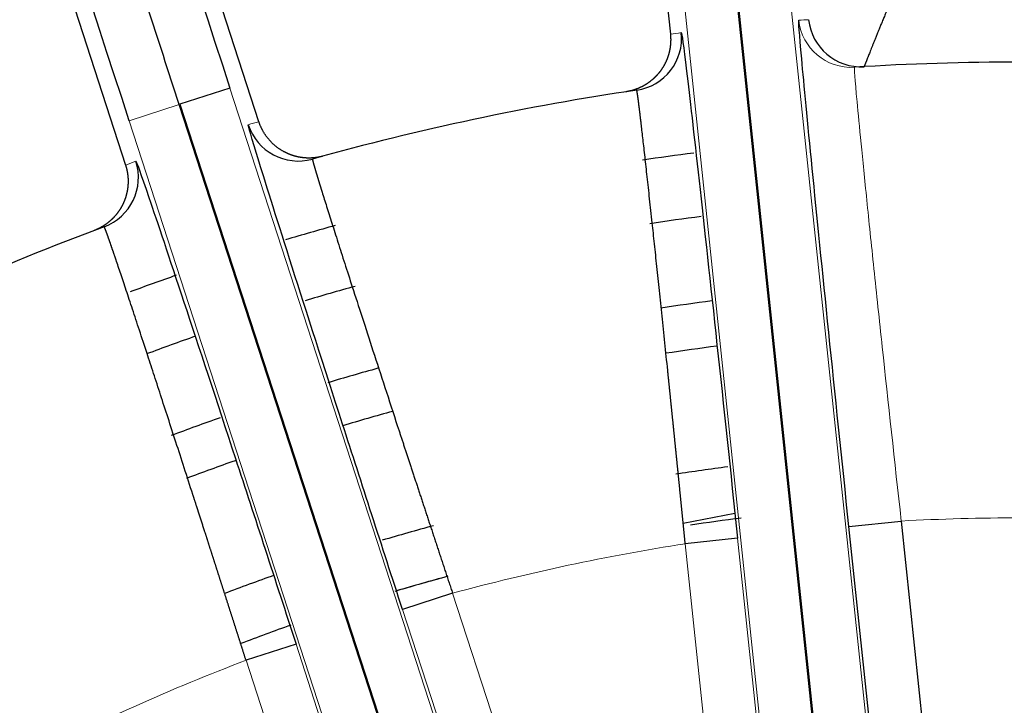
# Model space of a CAD drawing. Header units: inches. Extents: x 0 to 29700, y -16 to 21000.
# Tile 193 of 256: x 14861 to 14917, y 8695 to 8734. Entities that reach past the tile are written whole.
import ezdxf

# ---------------------------------------------------------------- set-up
doc = ezdxf.new("R2010")
doc.units = ezdxf.units.IN
doc.layers.add('1', color=7, linetype='Continuous', true_color=0xffffff)
doc.layers.add('254', color=7, linetype='Continuous', true_color=0xffffff)

msp = doc.modelspace()

# ---------------------------------------------------------------- linework, layer by layer
at = {"layer": '1', "color": 2, "linetype": 'Continuous', "lineweight": 25}
msp.add_arc((14917.618, 8581.747), 125, 105.13688, 106.5375, dxfattribs=at)
at = {"layer": '254', "color": 2, "linetype": 'Continuous', "lineweight": 25}
for p, q in [((14894.511, 8763.329), (14897.663, 8733.334)), ((14874.192, 8728.345), (14864.872, 8757.029)), ((14857.263, 8754.557), (14866.583, 8725.872)), ((14910.421, 8650.042), (14901.379, 8736.078)), ((14901.415, 8736.082), (14910.458, 8650.046)), ((14872.534, 8730.268), (14869.681, 8729.341)), ((14890.199, 8666.075), (14869.647, 8729.33)), ((14869.681, 8729.341), (14890.234, 8666.086)), ((14904.514, 8706.591), (14904.478, 8706.584)), ((14901.344, 8705.991), (14898.395, 8705.433)), ((14907.849, 8705.25), (14910.832, 8705.563)), ((14910.832, 8705.563), (14918.533, 8632.297)), ((14915.549, 8631.983), (14907.849, 8705.25)), ((14901.496, 8704.582), (14898.512, 8704.269)), ((14885.238, 8701.447), (14882.385, 8700.52)), ((14876.31, 8698.546), (14873.456, 8697.619))]:
    msp.add_line(p, q, dxfattribs=at)
at = {"layer": '254', "color": 110, "linetype": 'Continuous', "lineweight": 13}
for p, q in [((14913.441, 8650.36), (14904.398, 8736.396)), ((14898.395, 8735.765), (14907.438, 8649.729)), ((14893.087, 8667.013), (14872.534, 8730.268)), ((14869.647, 8729.33), (14866.794, 8728.403)), ((14866.794, 8728.403), (14887.346, 8665.148)), ((14909.196, 8631.316), (14901.496, 8704.582)), ((14906.213, 8631.002), (14898.512, 8704.269)), ((14885.238, 8701.447), (14901.823, 8650.404)), ((14898.97, 8649.477), (14882.385, 8700.52)), ((14892.895, 8647.503), (14876.31, 8698.546)), ((14873.456, 8697.619), (14890.041, 8646.576))]:
    msp.add_line(p, q, dxfattribs=at)
at = {"layer": '254', "color": 2, "linetype": 'Continuous', "lineweight": 25}
for radius, start, end in [(730.774, 90, 270), (725, 33.104531, 270), (720, 90, 270), (718, 32.664375, 270), (320, 90, 200.1825), (150, 86.38605, 93.61395), (150, 98.38605, 105.61395), (146, 97.32937, 98.48813), (142.354, 97.34625, 98.53313), (150, 110.38605, 117.61395), (146, 105.525, 106.67813), (146, 109.25437, 110.35125), (142.354, 105.4575, 106.65), (137.5, 97.34625, 98.5725), (142.354, 109.29375, 110.49187), (134.907, 97.36875, 98.6175), (137.5, 105.45188, 106.68937), (134.907, 105.38438, 106.64437), (137.5, 109.38375, 110.62125), (134.907, 109.38937, 110.64375), (128, 97.48688, 98.83125), (125, 97.31812, 98.65125), (128, 105.15938, 106.515), (128, 109.4175, 110.77312), (125, 105.2775, 106.5825), (125, 109.44, 110.835)]:
    msp.add_arc((14917.618, 8581.749), radius, start, end, dxfattribs=at)
at = {"layer": '254', "color": 110, "linetype": 'Continuous', "lineweight": 13}
for start, end in [(86.86321, 93.13679), (98.86321, 105.13679), (110.86321, 117.13679)]:
    msp.add_arc((14917.618, 8581.749), 124, start, end, dxfattribs=at)
at = {"layer": '254', "color": 2, "linetype": 'Continuous', "lineweight": 25}
for centre, major_axis, ratio, start_param, end_param in [((14872.69, 8730.319), (-8.343, 25.679), 0.006061, 0.006061, 1.570796), ((14866.638, 8728.352), (-8.343, 25.679), 0.006061, 4.712389, 6.277125), ((14908.531, 8734.479), (-0.178, 2.995), 0.999982, 1.616087, 3.141594), ((14895.304, 8733.113), (-0.438, 2.968), 0.999982, 3.141593, 4.670745), ((14876.437, 8729.103), (0.807, -2.889), 0.999982, 4.754033, 6.283185), ((14864.321, 8725.166), (-1.045, 2.812), 0.999982, 3.141593, 4.670745)]:
    msp.add_ellipse(centre, major_axis=major_axis, ratio=ratio, start_param=start_param, end_param=end_param, dxfattribs=at)
at = {"layer": '254', "color": 110, "linetype": 'Continuous', "lineweight": 13}
for centre, major_axis, ratio, start_param, end_param in [((14914.624, 8581.602), (152.63, 9.359), 0.999455, 1.568978, 1.572628), ((14907.973, 8734.445), (0.189, -2.994), 0.999982, 4.754033, 6.283185)]:
    msp.add_ellipse(centre, major_axis=major_axis, ratio=ratio, start_param=start_param, end_param=end_param, dxfattribs=at)
at = {"layer": '254', "color": 2, "linetype": 'Continuous', "lineweight": 25}
for points, knots in [([(14869.647, 8729.33), (14868.438, 8733.051), (14866.013, 8740.485), (14863.937, 8746.796), (14862.195, 8752.062), (14860.783, 8756.289), (14860.249, 8757.795), (14860.222, 8757.811)], [0, 0, 0, 0, 0.25, 0.5, 0.5, 0.75, 1, 1, 1, 1]), ([(14911.217, 8737.618), (14911.212, 8737.605), (14911.201, 8737.579), (14911.183, 8737.536), (14911.163, 8737.49), (14911.141, 8737.438), (14911.117, 8737.382), (14911.091, 8737.321), (14911.063, 8737.255), (14911.033, 8737.184), (14911.001, 8737.108), (14910.967, 8737.027), (14910.931, 8736.942), (14910.893, 8736.851), (14910.853, 8736.755), (14910.811, 8736.655), (14910.767, 8736.549), (14910.721, 8736.438), (14910.674, 8736.323), (14910.624, 8736.202), (14910.573, 8736.076), (14910.519, 8735.946), (14910.464, 8735.811), (14910.407, 8735.671), (14910.347, 8735.527), (14910.285, 8735.375), (14910.221, 8735.22), (14910.157, 8735.063), (14910.095, 8734.912), (14910.035, 8734.765), (14909.977, 8734.624), (14909.922, 8734.488), (14909.868, 8734.357), (14909.817, 8734.231), (14909.768, 8734.111), (14909.721, 8733.996), (14909.676, 8733.886), (14909.633, 8733.781), (14909.592, 8733.681), (14909.553, 8733.586), (14909.516, 8733.495), (14909.465, 8733.368), (14909.399, 8733.207), (14909.323, 8733.016), (14909.251, 8732.836), (14909.184, 8732.668), (14909.122, 8732.512), (14909.064, 8732.368), (14909.012, 8732.236), (14908.963, 8732.116), (14908.93, 8732.032), (14908.908, 8731.978), (14908.897, 8731.95), (14908.886, 8731.922), (14908.875, 8731.895), (14908.865, 8731.869), (14908.855, 8731.844), (14908.845, 8731.819), (14908.836, 8731.796), (14908.827, 8731.773), (14908.818, 8731.752), (14908.809, 8731.731), (14908.801, 8731.711), (14908.794, 8731.691), (14908.786, 8731.673), (14908.779, 8731.656), (14908.773, 8731.639), (14908.766, 8731.623), (14908.76, 8731.609), (14908.754, 8731.595), (14908.749, 8731.581), (14908.744, 8731.569), (14908.739, 8731.558), (14908.735, 8731.547), (14908.731, 8731.537), (14908.727, 8731.528), (14908.724, 8731.52), (14908.721, 8731.513), (14908.718, 8731.507), (14908.716, 8731.501), (14908.714, 8731.496), (14908.712, 8731.492), (14908.711, 8731.489), (14908.71, 8731.487), (14908.709, 8731.485), (14908.709, 8731.485), (14908.709, 8731.485)], [0, 0, 0, 0, 0.004128, 0.008768, 0.013925, 0.019602, 0.025802, 0.032531, 0.039793, 0.047592, 0.055933, 0.064823, 0.074266, 0.084268, 0.094835, 0.105973, 0.117688, 0.129987, 0.142874, 0.156357, 0.170441, 0.185132, 0.200434, 0.216354, 0.232896, 0.250063, 0.268911, 0.28737, 0.305428, 0.323076, 0.340304, 0.357103, 0.373466, 0.389386, 0.404856, 0.41987, 0.434423, 0.448511, 0.46213, 0.475276, 0.487947, 0.500141, 0.529766, 0.558983, 0.587771, 0.616111, 0.643987, 0.671383, 0.698286, 0.724684, 0.75057, 0.757998, 0.765413, 0.772815, 0.780203, 0.787577, 0.794936, 0.80228, 0.80961, 0.816923, 0.824221, 0.831503, 0.838769, 0.846018, 0.853249, 0.860464, 0.867661, 0.87484, 0.882001, 0.889143, 0.896267, 0.903371, 0.910457, 0.917523, 0.924569, 0.931596, 0.938602, 0.945588, 0.952554, 0.959499, 0.966422, 0.973325, 0.980207, 0.987067, 0.993905, 1, 1, 1, 1]), ([(14907.849, 8705.25), (14907.448, 8709.06), (14907.055, 8712.847), (14906.343, 8719.789), (14906.018, 8723.007), (14905.491, 8728.333), (14905.285, 8730.478), (14905.023, 8733.378), (14904.967, 8734.13), (14904.99, 8734.131)], [0, 0, 0, 0, 0.25, 0.25, 0.5, 0.5, 0.75, 0.75, 1, 1, 1, 1]), ([(14897.663, 8733.334), (14897.664, 8733.324), (14897.666, 8733.306), (14897.669, 8733.279), (14897.671, 8733.251), (14897.673, 8733.223), (14897.675, 8733.195), (14897.676, 8733.167), (14897.678, 8733.139), (14897.679, 8733.111), (14897.679, 8733.082), (14897.68, 8733.054), (14897.68, 8733.025), (14897.68, 8732.996), (14897.679, 8732.968), (14897.679, 8732.939), (14897.678, 8732.91), (14897.677, 8732.881), (14897.675, 8732.852), (14897.673, 8732.823), (14897.671, 8732.793), (14897.669, 8732.764), (14897.666, 8732.735), (14897.663, 8732.705), (14897.66, 8732.676), (14897.656, 8732.646), (14897.653, 8732.616), (14897.648, 8732.587), (14897.644, 8732.557), (14897.639, 8732.527), (14897.634, 8732.498), (14897.629, 8732.468), (14897.623, 8732.438), (14897.617, 8732.408), (14897.61, 8732.378), (14897.604, 8732.349), (14897.597, 8732.319), (14897.589, 8732.289), (14897.582, 8732.259), (14897.574, 8732.229), (14897.566, 8732.2), (14897.557, 8732.17), (14897.548, 8732.14), (14897.539, 8732.111), (14897.529, 8732.081), (14897.519, 8732.051), (14897.509, 8732.022), (14897.498, 8731.992), (14897.487, 8731.963), (14897.476, 8731.934), (14897.465, 8731.904), (14897.453, 8731.875), (14897.441, 8731.846), (14897.428, 8731.817), (14897.415, 8731.788), (14897.402, 8731.759), (14897.389, 8731.73), (14897.375, 8731.702), (14897.361, 8731.673), (14897.346, 8731.645), (14897.331, 8731.617), (14897.316, 8731.589), (14897.301, 8731.561), (14897.285, 8731.533), (14897.269, 8731.505), (14897.253, 8731.477), (14897.236, 8731.45), (14897.219, 8731.423), (14897.202, 8731.396), (14897.185, 8731.369), (14897.167, 8731.342), (14897.149, 8731.315), (14897.13, 8731.289), (14897.111, 8731.263), (14897.092, 8731.237), (14897.073, 8731.211), (14897.059, 8731.193), (14897.051, 8731.182), (14897.048, 8731.179), (14897.045, 8731.175), (14897.041, 8731.17), (14897.037, 8731.165), (14897.033, 8731.159), (14897.027, 8731.152), (14897.022, 8731.145), (14897.015, 8731.137), (14897.009, 8731.129), (14897.002, 8731.12), (14896.994, 8731.111), (14896.986, 8731.101), (14896.977, 8731.09), (14896.967, 8731.079), (14896.958, 8731.068), (14896.947, 8731.055), (14896.936, 8731.043), (14896.925, 8731.03), (14896.912, 8731.016), (14896.9, 8731.002), (14896.886, 8730.987), (14896.872, 8730.972), (14896.858, 8730.957), (14896.842, 8730.941), (14896.827, 8730.924), (14896.81, 8730.908), (14896.793, 8730.89), (14896.775, 8730.873), (14896.756, 8730.855), (14896.737, 8730.837), (14896.717, 8730.818), (14896.697, 8730.799), (14896.675, 8730.78), (14896.653, 8730.76), (14896.63, 8730.74), (14896.607, 8730.72), (14896.582, 8730.7), (14896.557, 8730.68), (14896.531, 8730.659), (14896.504, 8730.639), (14896.477, 8730.618), (14896.449, 8730.597), (14896.419, 8730.576), (14896.389, 8730.555), (14896.359, 8730.534), (14896.327, 8730.513), (14896.295, 8730.492), (14896.262, 8730.471), (14896.228, 8730.45), (14896.193, 8730.429), (14896.157, 8730.409), (14896.121, 8730.388), (14896.083, 8730.368), (14896.045, 8730.349), (14896.006, 8730.329), (14895.966, 8730.31), (14895.926, 8730.291), (14895.885, 8730.272), (14895.842, 8730.254), (14895.8, 8730.237), (14895.756, 8730.22), (14895.712, 8730.203), (14895.667, 8730.187), (14895.621, 8730.171), (14895.574, 8730.156), (14895.527, 8730.142), (14895.48, 8730.128), (14895.431, 8730.115), (14895.382, 8730.103), (14895.333, 8730.092), (14895.283, 8730.081), (14895.232, 8730.071), (14895.181, 8730.062), (14895.147, 8730.057), (14895.13, 8730.054)], [0, 0, 0, 0, 0.006029, 0.012081, 0.018155, 0.024251, 0.03037, 0.036511, 0.042673, 0.048858, 0.055064, 0.061291, 0.06754, 0.073809, 0.0801, 0.086411, 0.092743, 0.099095, 0.105467, 0.111859, 0.118271, 0.124702, 0.131152, 0.137622, 0.14411, 0.150617, 0.157142, 0.163685, 0.170246, 0.176825, 0.183421, 0.190034, 0.196663, 0.20331, 0.209972, 0.21665, 0.223344, 0.230053, 0.236778, 0.243517, 0.25027, 0.257037, 0.263819, 0.270613, 0.277421, 0.284242, 0.291075, 0.29792, 0.304777, 0.311646, 0.318525, 0.325416, 0.332316, 0.339227, 0.346148, 0.353077, 0.360016, 0.366963, 0.373919, 0.380882, 0.387853, 0.39483, 0.401815, 0.408805, 0.415802, 0.422804, 0.429811, 0.436823, 0.443839, 0.450859, 0.457882, 0.464909, 0.471938, 0.47897, 0.486003, 0.493038, 0.500074, 0.500897, 0.501887, 0.503044, 0.504368, 0.505859, 0.507517, 0.509343, 0.511336, 0.513496, 0.515823, 0.518317, 0.520978, 0.523806, 0.526801, 0.529962, 0.533291, 0.536786, 0.540448, 0.544276, 0.54827, 0.55243, 0.556756, 0.561248, 0.565905, 0.570727, 0.575714, 0.580865, 0.58618, 0.591659, 0.5973, 0.603105, 0.609071, 0.615199, 0.621487, 0.627935, 0.634543, 0.641309, 0.648233, 0.655313, 0.662549, 0.669939, 0.677482, 0.685178, 0.693024, 0.70102, 0.709164, 0.717454, 0.725889, 0.734467, 0.743186, 0.752044, 0.76104, 0.770172, 0.779437, 0.788832, 0.798357, 0.808007, 0.817781, 0.827677, 0.83769, 0.84782, 0.858062, 0.868413, 0.878872, 0.889434, 0.900096, 0.910855, 0.921708, 0.932651, 0.943681, 0.954794, 0.965986, 0.977253, 0.988593, 1, 1, 1, 1]), ([(14898.287, 8733.427), (14898.31, 8733.43), (14898.414, 8732.667), (14898.759, 8729.788), (14899.004, 8727.639), (14899.596, 8722.316), (14899.946, 8719.116), (14900.698, 8712.131), (14901.095, 8708.392), (14901.496, 8704.582)], [0, 0, 0, 0, 0.25, 0.25, 0.5, 0.5, 0.75, 0.75, 1, 1, 1, 1]), ([(14898.512, 8704.269), (14898.51, 8704.295), (14898.504, 8704.347), (14898.497, 8704.425), (14898.489, 8704.503), (14898.481, 8704.58), (14898.473, 8704.658), (14898.466, 8704.736), (14898.458, 8704.813), (14898.45, 8704.891), (14898.443, 8704.968), (14898.435, 8705.046), (14898.427, 8705.123), (14898.419, 8705.2), (14898.412, 8705.277), (14898.404, 8705.354), (14898.396, 8705.431), (14898.389, 8705.507), (14898.381, 8705.584), (14898.373, 8705.66), (14898.366, 8705.737), (14898.358, 8705.813), (14898.351, 8705.889), (14898.343, 8705.965), (14898.335, 8706.041), (14898.328, 8706.117), (14898.32, 8706.193), (14898.313, 8706.268), (14898.305, 8706.344), (14898.298, 8706.419), (14898.29, 8706.494), (14898.282, 8706.569), (14898.275, 8706.644), (14898.267, 8706.719), (14898.26, 8706.794), (14898.252, 8706.868), (14898.245, 8706.943), (14898.238, 8707.017), (14898.23, 8707.091), (14898.223, 8707.165), (14898.215, 8707.239), (14898.208, 8707.313), (14898.2, 8707.387), (14898.193, 8707.46), (14898.186, 8707.533), (14898.178, 8707.607), (14898.171, 8707.68), (14898.164, 8707.753), (14898.156, 8707.825), (14898.149, 8707.898), (14898.142, 8707.97), (14898.134, 8708.043), (14898.127, 8708.115), (14898.12, 8708.187), (14898.113, 8708.259), (14898.105, 8708.331), (14898.098, 8708.402), (14898.091, 8708.473), (14898.084, 8708.545), (14898.076, 8708.616), (14898.069, 8708.687), (14898.062, 8708.758), (14898.055, 8708.828), (14898.048, 8708.899), (14898.041, 8708.969), (14898.034, 8709.039), (14898.027, 8709.109), (14898.02, 8709.179), (14898.013, 8709.248), (14898.006, 8709.318), (14897.999, 8709.387), (14897.992, 8709.456), (14897.985, 8709.525), (14897.978, 8709.594), (14897.971, 8709.662), (14897.964, 8709.731), (14897.957, 8709.799), (14897.95, 8709.867), (14897.943, 8709.935), (14897.936, 8710.003), (14897.929, 8710.07), (14897.922, 8710.138), (14897.916, 8710.205), (14897.909, 8710.272), (14897.902, 8710.339), (14897.895, 8710.405), (14897.889, 8710.472), (14897.882, 8710.538), (14897.875, 8710.604), (14897.868, 8710.67), (14897.862, 8710.736), (14897.855, 8710.801), (14897.849, 8710.867), (14897.842, 8710.932), (14897.835, 8710.997), (14897.829, 8711.061), (14897.822, 8711.126), (14897.816, 8711.19), (14897.809, 8711.255), (14897.803, 8711.319), (14897.796, 8711.382), (14897.79, 8711.446), (14897.783, 8711.509), (14897.777, 8711.573), (14897.77, 8711.636), (14897.764, 8711.699), (14897.758, 8711.761), (14897.751, 8711.824), (14897.745, 8711.886), (14897.739, 8711.948), (14897.732, 8712.01), (14897.726, 8712.071), (14897.72, 8712.133), (14897.713, 8712.194), (14897.707, 8712.255), (14897.701, 8712.316), (14897.695, 8712.377), (14897.689, 8712.437), (14897.682, 8712.497), (14897.676, 8712.557), (14897.67, 8712.617), (14897.664, 8712.677), (14897.658, 8712.736), (14897.652, 8712.795), (14897.646, 8712.854), (14897.64, 8712.913), (14897.634, 8712.972), (14897.628, 8713.03), (14897.622, 8713.088), (14897.616, 8713.146), (14897.61, 8713.204), (14897.604, 8713.262), (14897.598, 8713.319), (14897.593, 8713.376), (14897.587, 8713.433), (14897.581, 8713.49), (14897.575, 8713.546), (14897.569, 8713.602), (14897.564, 8713.659), (14897.558, 8713.714), (14897.552, 8713.77), (14897.546, 8713.825), (14897.541, 8713.881), (14897.535, 8713.936), (14897.529, 8713.991), (14897.524, 8714.045), (14897.518, 8714.1), (14897.459, 8714.671), (14897.349, 8715.742), (14897.19, 8717.264), (14897.038, 8718.716), (14896.893, 8720.09), (14896.757, 8721.378), (14896.618, 8722.676), (14896.478, 8723.965), (14896.34, 8725.221), (14896.215, 8726.348), (14896.104, 8727.335), (14896.036, 8727.921), (14896.001, 8728.216), (14895.995, 8728.274), (14895.988, 8728.332), (14895.981, 8728.388), (14895.974, 8728.444), (14895.968, 8728.499), (14895.962, 8728.553), (14895.955, 8728.606), (14895.949, 8728.658), (14895.943, 8728.71), (14895.937, 8728.76), (14895.931, 8728.81), (14895.925, 8728.859), (14895.919, 8728.907), (14895.913, 8728.954), (14895.907, 8729), (14895.902, 8729.046), (14895.896, 8729.09), (14895.891, 8729.134), (14895.886, 8729.176), (14895.88, 8729.218), (14895.875, 8729.259), (14895.87, 8729.299), (14895.865, 8729.338), (14895.86, 8729.376), (14895.856, 8729.414), (14895.851, 8729.45), (14895.846, 8729.485), (14895.842, 8729.52), (14895.837, 8729.553), (14895.833, 8729.586), (14895.829, 8729.618), (14895.825, 8729.649), (14895.821, 8729.679), (14895.817, 8729.708), (14895.813, 8729.736), (14895.809, 8729.763), (14895.806, 8729.789), (14895.802, 8729.814), (14895.799, 8729.839), (14895.795, 8729.862), (14895.792, 8729.884), (14895.789, 8729.906), (14895.786, 8729.927), (14895.783, 8729.946), (14895.78, 8729.965), (14895.777, 8729.983), (14895.774, 8730), (14895.772, 8730.016), (14895.769, 8730.031), (14895.767, 8730.045), (14895.764, 8730.058), (14895.762, 8730.07), (14895.76, 8730.082), (14895.758, 8730.092), (14895.756, 8730.101), (14895.754, 8730.11), (14895.752, 8730.118), (14895.751, 8730.124), (14895.749, 8730.13), (14895.747, 8730.135), (14895.746, 8730.139), (14895.745, 8730.142), (14895.743, 8730.144), (14895.742, 8730.145), (14895.742, 8730.145), (14895.741, 8730.145)], [0, 0, 0, 0, 0.001921, 0.00384, 0.005758, 0.007673, 0.009585, 0.011496, 0.013405, 0.015311, 0.017216, 0.019118, 0.021018, 0.022915, 0.024811, 0.026704, 0.028595, 0.030483, 0.032369, 0.034253, 0.036134, 0.038013, 0.03989, 0.041764, 0.043635, 0.045504, 0.047371, 0.049235, 0.051097, 0.052956, 0.054812, 0.056666, 0.058517, 0.060365, 0.062211, 0.064054, 0.065895, 0.067733, 0.069568, 0.0714, 0.07323, 0.075056, 0.07688, 0.078701, 0.08052, 0.082335, 0.084147, 0.085957, 0.087764, 0.089567, 0.091368, 0.093166, 0.094961, 0.096753, 0.098541, 0.100327, 0.10211, 0.103889, 0.105666, 0.107439, 0.109209, 0.110977, 0.11274, 0.114501, 0.116259, 0.118013, 0.119764, 0.121512, 0.123257, 0.124998, 0.126736, 0.128471, 0.130202, 0.13193, 0.133655, 0.135376, 0.137094, 0.138808, 0.140519, 0.142227, 0.143931, 0.145631, 0.147329, 0.149022, 0.150712, 0.152399, 0.154082, 0.155761, 0.157437, 0.15911, 0.160778, 0.162443, 0.164105, 0.165763, 0.167417, 0.169067, 0.170714, 0.172357, 0.173996, 0.175631, 0.177263, 0.178891, 0.180515, 0.182136, 0.183752, 0.185365, 0.186974, 0.188579, 0.19018, 0.191778, 0.193371, 0.194961, 0.196546, 0.198128, 0.199706, 0.201279, 0.202849, 0.204415, 0.205977, 0.207535, 0.209089, 0.210638, 0.212184, 0.213726, 0.215264, 0.216797, 0.218327, 0.219852, 0.221373, 0.22289, 0.224403, 0.225912, 0.227417, 0.228917, 0.230414, 0.231906, 0.233394, 0.234877, 0.236357, 0.237832, 0.239303, 0.24077, 0.242232, 0.243691, 0.245144, 0.246594, 0.248039, 0.24948, 0.292232, 0.334724, 0.376847, 0.418496, 0.459573, 0.499985, 0.549718, 0.599578, 0.649408, 0.699056, 0.74837, 0.752175, 0.755982, 0.75979, 0.763601, 0.767413, 0.771227, 0.775043, 0.77886, 0.782679, 0.786499, 0.79032, 0.794143, 0.797966, 0.801791, 0.805617, 0.809443, 0.81327, 0.817098, 0.820927, 0.824756, 0.828585, 0.832415, 0.836245, 0.840076, 0.843906, 0.847736, 0.851567, 0.855397, 0.859227, 0.863057, 0.866886, 0.870714, 0.874543, 0.87837, 0.882197, 0.886022, 0.889847, 0.893671, 0.897494, 0.901316, 0.905136, 0.908955, 0.912773, 0.916589, 0.920404, 0.924217, 0.928028, 0.931837, 0.935644, 0.93945, 0.943253, 0.947054, 0.950853, 0.95465, 0.958444, 0.962236, 0.966025, 0.969812, 0.973595, 0.977376, 0.981155, 0.98493, 0.988702, 0.992471, 0.996237, 1, 1, 1, 1]), ([(14882.385, 8700.52), (14881.201, 8704.164), (14880.044, 8707.741), (14877.889, 8714.428), (14876.907, 8717.493), (14875.283, 8722.597), (14874.633, 8724.66), (14873.777, 8727.43), (14873.561, 8728.17), (14873.584, 8728.176)], [0, 0, 0, 0, 0.25, 0.25, 0.5, 0.5, 0.75, 0.75, 1, 1, 1, 1]), ([(14877.84, 8726.379), (14877.832, 8726.377), (14877.815, 8726.372), (14877.789, 8726.365), (14877.763, 8726.359), (14877.737, 8726.352), (14877.711, 8726.346), (14877.685, 8726.341), (14877.66, 8726.335), (14877.634, 8726.33), (14877.608, 8726.325), (14877.583, 8726.32), (14877.557, 8726.316), (14877.532, 8726.311), (14877.506, 8726.307), (14877.481, 8726.303), (14877.456, 8726.3), (14877.43, 8726.296), (14877.405, 8726.293), (14877.38, 8726.29), (14877.355, 8726.288), (14877.33, 8726.285), (14877.306, 8726.283), (14877.281, 8726.281), (14877.257, 8726.279), (14877.232, 8726.277), (14877.208, 8726.276), (14877.184, 8726.275), (14877.16, 8726.274), (14877.136, 8726.273), (14877.112, 8726.272), (14877.089, 8726.272), (14877.065, 8726.272), (14877.042, 8726.272), (14877.018, 8726.272), (14876.995, 8726.272), (14876.973, 8726.272), (14876.95, 8726.273), (14876.927, 8726.274), (14876.905, 8726.275), (14876.882, 8726.276), (14876.86, 8726.277), (14876.838, 8726.279), (14876.817, 8726.28), (14876.795, 8726.282), (14876.774, 8726.284), (14876.752, 8726.286), (14876.731, 8726.288), (14876.71, 8726.29), (14876.69, 8726.293), (14876.669, 8726.295), (14876.649, 8726.298), (14876.629, 8726.301), (14876.609, 8726.303), (14876.589, 8726.306), (14876.569, 8726.31), (14876.55, 8726.313), (14876.531, 8726.316), (14876.512, 8726.319), (14876.493, 8726.323), (14876.474, 8726.326), (14876.456, 8726.33), (14876.438, 8726.334), (14876.42, 8726.337), (14876.402, 8726.341), (14876.384, 8726.345), (14876.367, 8726.349), (14876.349, 8726.353), (14876.332, 8726.357), (14876.316, 8726.362), (14876.299, 8726.366), (14876.283, 8726.37), (14876.266, 8726.374), (14876.25, 8726.379), (14876.235, 8726.383), (14876.219, 8726.387), (14876.204, 8726.392), (14876.189, 8726.396), (14876.174, 8726.401), (14876.159, 8726.405), (14876.144, 8726.41), (14876.13, 8726.414), (14876.116, 8726.419), (14876.102, 8726.424), (14876.088, 8726.428), (14876.075, 8726.433), (14876.062, 8726.437), (14876.048, 8726.442), (14876.036, 8726.446), (14876.023, 8726.451), (14876.01, 8726.456), (14875.998, 8726.46), (14875.986, 8726.465), (14875.974, 8726.469), (14875.963, 8726.474), (14875.951, 8726.478), (14875.94, 8726.483), (14875.929, 8726.487), (14875.918, 8726.491), (14875.907, 8726.496), (14875.897, 8726.5), (14875.887, 8726.504), (14875.877, 8726.508), (14875.867, 8726.513), (14875.857, 8726.517), (14875.848, 8726.521), (14875.838, 8726.525), (14875.829, 8726.529), (14875.82, 8726.533), (14875.812, 8726.537), (14875.803, 8726.541), (14875.795, 8726.544), (14875.787, 8726.548), (14875.779, 8726.552), (14875.771, 8726.555), (14875.764, 8726.559), (14875.757, 8726.562), (14875.749, 8726.566), (14875.743, 8726.569), (14875.736, 8726.572), (14875.729, 8726.575), (14875.723, 8726.579), (14875.717, 8726.582), (14875.711, 8726.585), (14875.705, 8726.587), (14875.699, 8726.59), (14875.694, 8726.593), (14875.689, 8726.596), (14875.684, 8726.598), (14875.679, 8726.601), (14875.674, 8726.603), (14875.67, 8726.605), (14875.665, 8726.608), (14875.661, 8726.61), (14875.657, 8726.612), (14875.653, 8726.614), (14875.65, 8726.616), (14875.646, 8726.618), (14875.643, 8726.619), (14875.64, 8726.621), (14875.637, 8726.622), (14875.634, 8726.624), (14875.632, 8726.625), (14875.63, 8726.626), (14875.627, 8726.628), (14875.626, 8726.629), (14875.624, 8726.63), (14875.605, 8726.64), (14875.569, 8726.659), (14875.517, 8726.69), (14875.465, 8726.721), (14875.414, 8726.753), (14875.364, 8726.786), (14875.315, 8726.821), (14875.266, 8726.856), (14875.218, 8726.892), (14875.171, 8726.929), (14875.124, 8726.967), (14875.079, 8727.005), (14875.035, 8727.045), (14874.991, 8727.085), (14874.948, 8727.126), (14874.906, 8727.167), (14874.866, 8727.21), (14874.826, 8727.252), (14874.787, 8727.296), (14874.749, 8727.34), (14874.712, 8727.385), (14874.676, 8727.43), (14874.642, 8727.476), (14874.608, 8727.522), (14874.575, 8727.568), (14874.543, 8727.615), (14874.513, 8727.663), (14874.483, 8727.71), (14874.454, 8727.758), (14874.427, 8727.806), (14874.4, 8727.855), (14874.375, 8727.903), (14874.351, 8727.952), (14874.327, 8728.001), (14874.305, 8728.05), (14874.283, 8728.099), (14874.263, 8728.148), (14874.244, 8728.197), (14874.225, 8728.246), (14874.208, 8728.295), (14874.197, 8728.328), (14874.192, 8728.345)], [0, 0, 0, 0, 0.005869, 0.011721, 0.017556, 0.023371, 0.029168, 0.034945, 0.040702, 0.046438, 0.052154, 0.057848, 0.06352, 0.069169, 0.074795, 0.080398, 0.085977, 0.091531, 0.097061, 0.102565, 0.108043, 0.113496, 0.118921, 0.124319, 0.12969, 0.135032, 0.140347, 0.145632, 0.150888, 0.156114, 0.161311, 0.166477, 0.171612, 0.176716, 0.181788, 0.186829, 0.191837, 0.196812, 0.201755, 0.206664, 0.21154, 0.216381, 0.221188, 0.225961, 0.230699, 0.235401, 0.240068, 0.2447, 0.249295, 0.253854, 0.258376, 0.262861, 0.267309, 0.27172, 0.276093, 0.280428, 0.284725, 0.288984, 0.293204, 0.297386, 0.301528, 0.305632, 0.309696, 0.31372, 0.317705, 0.32165, 0.325554, 0.329419, 0.333243, 0.337026, 0.340768, 0.34447, 0.348131, 0.35175, 0.355328, 0.358865, 0.36236, 0.365813, 0.369225, 0.372594, 0.375922, 0.379207, 0.382451, 0.385651, 0.38881, 0.391925, 0.394999, 0.398029, 0.401017, 0.403962, 0.406863, 0.409722, 0.412538, 0.415311, 0.41804, 0.420726, 0.423369, 0.425969, 0.428525, 0.431037, 0.433507, 0.435932, 0.438314, 0.440652, 0.442947, 0.445198, 0.447405, 0.449569, 0.451688, 0.453764, 0.455796, 0.457784, 0.459729, 0.461629, 0.463485, 0.465298, 0.467066, 0.468791, 0.470471, 0.472108, 0.4737, 0.475248, 0.476753, 0.478213, 0.479629, 0.481001, 0.482329, 0.483613, 0.484853, 0.486049, 0.487201, 0.488308, 0.489372, 0.490391, 0.491366, 0.492298, 0.493185, 0.494027, 0.494826, 0.495581, 0.496291, 0.496958, 0.49758, 0.498158, 0.498692, 0.499182, 0.499627, 0.500029, 0.513234, 0.526433, 0.539624, 0.552803, 0.565969, 0.579118, 0.592247, 0.605356, 0.618439, 0.631496, 0.644524, 0.65752, 0.670482, 0.683407, 0.696293, 0.709138, 0.721939, 0.734695, 0.747403, 0.760061, 0.772667, 0.785219, 0.797715, 0.810153, 0.822531, 0.834849, 0.847102, 0.859292, 0.871415, 0.88347, 0.895455, 0.90737, 0.919214, 0.930983, 0.942679, 0.954298, 0.965841, 0.977306, 0.988693, 1, 1, 1, 1]), ([(14877.244, 8726.214), (14877.244, 8726.213), (14877.244, 8726.213), (14877.243, 8726.213), (14877.243, 8726.212), (14877.243, 8726.212), (14877.243, 8726.21), (14877.243, 8726.209), (14877.243, 8726.208), (14877.243, 8726.206), (14877.243, 8726.204), (14877.243, 8726.202), (14877.243, 8726.199), (14877.244, 8726.197), (14877.244, 8726.194), (14877.245, 8726.191), (14877.245, 8726.187), (14877.246, 8726.184), (14877.246, 8726.18), (14877.247, 8726.176), (14877.248, 8726.172), (14877.249, 8726.168), (14877.25, 8726.163), (14877.251, 8726.159), (14877.252, 8726.154), (14877.253, 8726.148), (14877.255, 8726.143), (14877.256, 8726.137), (14877.257, 8726.131), (14877.259, 8726.125), (14877.26, 8726.119), (14877.262, 8726.112), (14877.264, 8726.106), (14877.265, 8726.099), (14877.267, 8726.091), (14877.269, 8726.084), (14877.271, 8726.076), (14877.273, 8726.069), (14877.275, 8726.06), (14877.277, 8726.052), (14877.28, 8726.044), (14877.282, 8726.035), (14877.285, 8726.026), (14877.287, 8726.017), (14877.29, 8726.007), (14877.292, 8725.998), (14877.295, 8725.988), (14877.298, 8725.978), (14877.301, 8725.968), (14877.303, 8725.957), (14877.306, 8725.947), (14877.31, 8725.936), (14877.313, 8725.924), (14877.316, 8725.913), (14877.319, 8725.902), (14877.323, 8725.89), (14877.326, 8725.878), (14877.329, 8725.866), (14877.333, 8725.853), (14877.337, 8725.84), (14877.34, 8725.828), (14877.344, 8725.815), (14877.348, 8725.801), (14877.352, 8725.788), (14877.356, 8725.774), (14877.36, 8725.76), (14877.364, 8725.746), (14877.368, 8725.731), (14877.373, 8725.717), (14877.377, 8725.702), (14877.381, 8725.687), (14877.386, 8725.672), (14877.39, 8725.656), (14877.395, 8725.641), (14877.4, 8725.625), (14877.405, 8725.609), (14877.409, 8725.592), (14877.414, 8725.576), (14877.419, 8725.559), (14877.424, 8725.542), (14877.43, 8725.525), (14877.435, 8725.507), (14877.44, 8725.49), (14877.445, 8725.472), (14877.451, 8725.454), (14877.456, 8725.436), (14877.462, 8725.417), (14877.467, 8725.399), (14877.473, 8725.38), (14877.479, 8725.361), (14877.485, 8725.341), (14877.491, 8725.322), (14877.497, 8725.302), (14877.503, 8725.282), (14877.509, 8725.262), (14877.515, 8725.242), (14877.521, 8725.221), (14877.527, 8725.201), (14877.534, 8725.18), (14877.54, 8725.159), (14877.547, 8725.137), (14877.553, 8725.116), (14877.56, 8725.094), (14877.567, 8725.072), (14877.574, 8725.05), (14877.58, 8725.027), (14877.587, 8725.005), (14877.594, 8724.982), (14877.601, 8724.959), (14877.609, 8724.936), (14877.616, 8724.912), (14877.623, 8724.889), (14877.63, 8724.865), (14877.638, 8724.841), (14877.645, 8724.817), (14877.653, 8724.792), (14877.66, 8724.768), (14877.668, 8724.743), (14877.676, 8724.718), (14877.683, 8724.693), (14877.691, 8724.667), (14877.699, 8724.642), (14877.707, 8724.616), (14877.715, 8724.59), (14877.723, 8724.564), (14877.732, 8724.538), (14877.74, 8724.511), (14877.748, 8724.484), (14877.756, 8724.457), (14877.765, 8724.43), (14877.773, 8724.403), (14877.782, 8724.376), (14877.791, 8724.348), (14877.873, 8724.082), (14878.047, 8723.528), (14878.349, 8722.574), (14878.695, 8721.487), (14879.082, 8720.277), (14879.537, 8718.861), (14880.072, 8717.207), (14880.695, 8715.285), (14881.374, 8713.199), (14881.867, 8711.688), (14882.138, 8710.861), (14882.172, 8710.759), (14882.205, 8710.655), (14882.239, 8710.551), (14882.274, 8710.447), (14882.308, 8710.341), (14882.343, 8710.235), (14882.378, 8710.128), (14882.414, 8710.02), (14882.449, 8709.911), (14882.485, 8709.802), (14882.521, 8709.692), (14882.558, 8709.581), (14882.594, 8709.469), (14882.631, 8709.357), (14882.668, 8709.244), (14882.706, 8709.13), (14882.743, 8709.015), (14882.781, 8708.9), (14882.819, 8708.784), (14882.858, 8708.667), (14882.896, 8708.55), (14882.935, 8708.431), (14882.974, 8708.312), (14883.013, 8708.193), (14883.053, 8708.072), (14883.093, 8707.951), (14883.133, 8707.83), (14883.173, 8707.707), (14883.214, 8707.584), (14883.254, 8707.46), (14883.295, 8707.336), (14883.336, 8707.211), (14883.378, 8707.085), (14883.419, 8706.958), (14883.461, 8706.831), (14883.503, 8706.703), (14883.545, 8706.575), (14883.588, 8706.446), (14883.631, 8706.316), (14883.674, 8706.186), (14883.717, 8706.055), (14883.76, 8705.924), (14883.803, 8705.792), (14883.847, 8705.659), (14883.891, 8705.526), (14883.935, 8705.392), (14883.979, 8705.257), (14884.024, 8705.122), (14884.069, 8704.987), (14884.113, 8704.851), (14884.159, 8704.714), (14884.204, 8704.577), (14884.249, 8704.44), (14884.295, 8704.301), (14884.34, 8704.163), (14884.386, 8704.024), (14884.432, 8703.884), (14884.479, 8703.744), (14884.525, 8703.603), (14884.572, 8703.462), (14884.618, 8703.321), (14884.665, 8703.179), (14884.712, 8703.037), (14884.759, 8702.894), (14884.807, 8702.751), (14884.854, 8702.608), (14884.902, 8702.464), (14884.949, 8702.319), (14884.997, 8702.175), (14885.045, 8702.03), (14885.093, 8701.885), (14885.141, 8701.739), (14885.19, 8701.593), (14885.222, 8701.496), (14885.238, 8701.447)], [0, 0, 0, 0, 0.001875, 0.00375, 0.005626, 0.007503, 0.009381, 0.011259, 0.013137, 0.015017, 0.016897, 0.018777, 0.020659, 0.02254, 0.024423, 0.026306, 0.028189, 0.030073, 0.031958, 0.033843, 0.035728, 0.037614, 0.039501, 0.041388, 0.043276, 0.045164, 0.047052, 0.048941, 0.05083, 0.05272, 0.05461, 0.056501, 0.058392, 0.060283, 0.062175, 0.064067, 0.06596, 0.067852, 0.069745, 0.071639, 0.073533, 0.075427, 0.077321, 0.079216, 0.081111, 0.083006, 0.084901, 0.086797, 0.088693, 0.090589, 0.092485, 0.094381, 0.096278, 0.098175, 0.100072, 0.101969, 0.103866, 0.105764, 0.107661, 0.109559, 0.111456, 0.113354, 0.115252, 0.11715, 0.119048, 0.120946, 0.122844, 0.124742, 0.12664, 0.128539, 0.130437, 0.132335, 0.134233, 0.136131, 0.138029, 0.139927, 0.141825, 0.143722, 0.14562, 0.147518, 0.149415, 0.151312, 0.15321, 0.155107, 0.157003, 0.1589, 0.160797, 0.162693, 0.164589, 0.166485, 0.168381, 0.170276, 0.172171, 0.174066, 0.175961, 0.177855, 0.17975, 0.181643, 0.183537, 0.18543, 0.187323, 0.189215, 0.191108, 0.192999, 0.194891, 0.196782, 0.198673, 0.200563, 0.202453, 0.204342, 0.206231, 0.20812, 0.210008, 0.211895, 0.213782, 0.215669, 0.217555, 0.219441, 0.221326, 0.22321, 0.225094, 0.226978, 0.228861, 0.230743, 0.232625, 0.234506, 0.236387, 0.238266, 0.240146, 0.242024, 0.243902, 0.24578, 0.247656, 0.249533, 0.299389, 0.349526, 0.399786, 0.45001, 0.500039, 0.560399, 0.622114, 0.684866, 0.748307, 0.751141, 0.753991, 0.756858, 0.759741, 0.762641, 0.765556, 0.768488, 0.771435, 0.774399, 0.777379, 0.780374, 0.783385, 0.786411, 0.789453, 0.792511, 0.795584, 0.798672, 0.801775, 0.804893, 0.808026, 0.811174, 0.814337, 0.817514, 0.820706, 0.823913, 0.827133, 0.830368, 0.833617, 0.83688, 0.840157, 0.843448, 0.846752, 0.85007, 0.853402, 0.856746, 0.860104, 0.863475, 0.866859, 0.870256, 0.873666, 0.877088, 0.880523, 0.88397, 0.887429, 0.890901, 0.894384, 0.89788, 0.901387, 0.904905, 0.908435, 0.911977, 0.915529, 0.919093, 0.922667, 0.926253, 0.929849, 0.933455, 0.937072, 0.940699, 0.944336, 0.947983, 0.95164, 0.955306, 0.958982, 0.962667, 0.966362, 0.970065, 0.973777, 0.977498, 0.981228, 0.984966, 0.988713, 0.992467, 0.99623, 1, 1, 1, 1]), ([(14866.583, 8725.872), (14866.586, 8725.864), (14866.592, 8725.846), (14866.6, 8725.82), (14866.608, 8725.793), (14866.616, 8725.766), (14866.623, 8725.739), (14866.63, 8725.712), (14866.638, 8725.685), (14866.644, 8725.658), (14866.651, 8725.63), (14866.657, 8725.602), (14866.663, 8725.574), (14866.669, 8725.546), (14866.675, 8725.518), (14866.68, 8725.49), (14866.685, 8725.461), (14866.69, 8725.433), (14866.695, 8725.404), (14866.699, 8725.375), (14866.703, 8725.346), (14866.707, 8725.317), (14866.711, 8725.287), (14866.714, 8725.258), (14866.717, 8725.228), (14866.719, 8725.199), (14866.722, 8725.169), (14866.724, 8725.139), (14866.726, 8725.109), (14866.727, 8725.079), (14866.728, 8725.049), (14866.729, 8725.019), (14866.73, 8724.988), (14866.73, 8724.958), (14866.73, 8724.928), (14866.73, 8724.897), (14866.729, 8724.866), (14866.728, 8724.836), (14866.727, 8724.805), (14866.725, 8724.774), (14866.723, 8724.743), (14866.721, 8724.713), (14866.719, 8724.682), (14866.716, 8724.651), (14866.712, 8724.62), (14866.709, 8724.589), (14866.705, 8724.558), (14866.701, 8724.527), (14866.696, 8724.496), (14866.691, 8724.465), (14866.686, 8724.433), (14866.681, 8724.402), (14866.675, 8724.371), (14866.669, 8724.34), (14866.662, 8724.309), (14866.655, 8724.278), (14866.648, 8724.248), (14866.64, 8724.217), (14866.632, 8724.186), (14866.624, 8724.155), (14866.616, 8724.124), (14866.607, 8724.094), (14866.597, 8724.063), (14866.588, 8724.033), (14866.578, 8724.002), (14866.568, 8723.972), (14866.557, 8723.941), (14866.546, 8723.911), (14866.535, 8723.881), (14866.524, 8723.851), (14866.512, 8723.821), (14866.499, 8723.792), (14866.487, 8723.762), (14866.474, 8723.732), (14866.461, 8723.703), (14866.447, 8723.674), (14866.438, 8723.653), (14866.432, 8723.641), (14866.43, 8723.637), (14866.428, 8723.632), (14866.425, 8723.627), (14866.422, 8723.621), (14866.418, 8723.614), (14866.415, 8723.606), (14866.411, 8723.598), (14866.406, 8723.589), (14866.401, 8723.58), (14866.396, 8723.57), (14866.391, 8723.559), (14866.385, 8723.548), (14866.378, 8723.535), (14866.371, 8723.523), (14866.364, 8723.509), (14866.356, 8723.495), (14866.348, 8723.481), (14866.34, 8723.465), (14866.331, 8723.449), (14866.321, 8723.433), (14866.311, 8723.416), (14866.3, 8723.398), (14866.289, 8723.38), (14866.278, 8723.361), (14866.266, 8723.342), (14866.253, 8723.322), (14866.24, 8723.302), (14866.226, 8723.281), (14866.212, 8723.259), (14866.197, 8723.237), (14866.181, 8723.215), (14866.165, 8723.192), (14866.148, 8723.169), (14866.13, 8723.145), (14866.112, 8723.121), (14866.093, 8723.097), (14866.073, 8723.072), (14866.053, 8723.047), (14866.032, 8723.021), (14866.01, 8722.995), (14865.987, 8722.969), (14865.964, 8722.943), (14865.94, 8722.916), (14865.915, 8722.889), (14865.889, 8722.862), (14865.863, 8722.835), (14865.835, 8722.808), (14865.807, 8722.781), (14865.778, 8722.753), (14865.749, 8722.726), (14865.718, 8722.698), (14865.686, 8722.671), (14865.654, 8722.643), (14865.621, 8722.616), (14865.587, 8722.589), (14865.552, 8722.562), (14865.516, 8722.535), (14865.48, 8722.508), (14865.442, 8722.482), (14865.404, 8722.456), (14865.365, 8722.43), (14865.325, 8722.404), (14865.284, 8722.379), (14865.243, 8722.355), (14865.201, 8722.33), (14865.157, 8722.306), (14865.114, 8722.283), (14865.069, 8722.261), (14865.024, 8722.238), (14864.978, 8722.217), (14864.931, 8722.196), (14864.883, 8722.176), (14864.835, 8722.156), (14864.803, 8722.144), (14864.787, 8722.138)], [0, 0, 0, 0, 0.006025, 0.012073, 0.018143, 0.024236, 0.030351, 0.036488, 0.042647, 0.048827, 0.05503, 0.061254, 0.067499, 0.073765, 0.080053, 0.086361, 0.09269, 0.099039, 0.105408, 0.111797, 0.118206, 0.124635, 0.131083, 0.13755, 0.144036, 0.15054, 0.157063, 0.163605, 0.170164, 0.17674, 0.183334, 0.189946, 0.196574, 0.203218, 0.209879, 0.216556, 0.223249, 0.229957, 0.23668, 0.243418, 0.250171, 0.256937, 0.263718, 0.270512, 0.27732, 0.28414, 0.290973, 0.297818, 0.304675, 0.311544, 0.318423, 0.325314, 0.332215, 0.339127, 0.346048, 0.352978, 0.359918, 0.366866, 0.373823, 0.380787, 0.387759, 0.394738, 0.401724, 0.408716, 0.415715, 0.422718, 0.429728, 0.436741, 0.44376, 0.450782, 0.457808, 0.464837, 0.471869, 0.478904, 0.48594, 0.492978, 0.500017, 0.500841, 0.501833, 0.502991, 0.504317, 0.505809, 0.507469, 0.509296, 0.51129, 0.513452, 0.51578, 0.518275, 0.520938, 0.523767, 0.526763, 0.529926, 0.533256, 0.536752, 0.540415, 0.544244, 0.54824, 0.552401, 0.556728, 0.561221, 0.565879, 0.570702, 0.57569, 0.580842, 0.586158, 0.591638, 0.59728, 0.603086, 0.609053, 0.615181, 0.621471, 0.62792, 0.634528, 0.641295, 0.64822, 0.6553, 0.662537, 0.669928, 0.677472, 0.685168, 0.693015, 0.701012, 0.709156, 0.717446, 0.725882, 0.73446, 0.74318, 0.752039, 0.761036, 0.770168, 0.779433, 0.788829, 0.798353, 0.808004, 0.817779, 0.827675, 0.837689, 0.847818, 0.85806, 0.868412, 0.878871, 0.889433, 0.900096, 0.910855, 0.921708, 0.932651, 0.943681, 0.954794, 0.965986, 0.977253, 0.988593, 1, 1, 1, 1]), ([(14867.174, 8726.093), (14867.196, 8726.101), (14867.451, 8725.391), (14868.391, 8722.636), (14869.075, 8720.593), (14870.76, 8715.513), (14871.772, 8712.44), (14873.945, 8705.809), (14875.126, 8702.19), (14876.31, 8698.546)], [0, 0, 0, 0, 0.25, 0.25, 0.5, 0.5, 0.75, 0.75, 1, 1, 1, 1]), ([(14873.456, 8697.619), (14873.449, 8697.644), (14873.433, 8697.693), (14873.409, 8697.767), (14873.386, 8697.842), (14873.362, 8697.916), (14873.338, 8697.99), (14873.315, 8698.064), (14873.291, 8698.137), (14873.268, 8698.211), (14873.244, 8698.285), (14873.221, 8698.358), (14873.197, 8698.432), (14873.174, 8698.505), (14873.151, 8698.579), (14873.127, 8698.652), (14873.104, 8698.725), (14873.08, 8698.798), (14873.057, 8698.871), (14873.034, 8698.944), (14873.011, 8699.016), (14872.988, 8699.089), (14872.964, 8699.162), (14872.941, 8699.234), (14872.918, 8699.306), (14872.895, 8699.378), (14872.872, 8699.451), (14872.849, 8699.523), (14872.826, 8699.595), (14872.803, 8699.666), (14872.78, 8699.738), (14872.757, 8699.81), (14872.734, 8699.881), (14872.712, 8699.952), (14872.689, 8700.024), (14872.666, 8700.095), (14872.643, 8700.166), (14872.621, 8700.236), (14872.598, 8700.307), (14872.576, 8700.378), (14872.553, 8700.448), (14872.53, 8700.519), (14872.508, 8700.589), (14872.486, 8700.659), (14872.463, 8700.729), (14872.441, 8700.799), (14872.418, 8700.869), (14872.396, 8700.938), (14872.374, 8701.008), (14872.352, 8701.077), (14872.33, 8701.146), (14872.307, 8701.215), (14872.285, 8701.284), (14872.263, 8701.353), (14872.241, 8701.422), (14872.219, 8701.49), (14872.198, 8701.558), (14872.176, 8701.627), (14872.154, 8701.695), (14872.132, 8701.763), (14872.11, 8701.83), (14872.089, 8701.898), (14872.067, 8701.966), (14872.045, 8702.033), (14872.024, 8702.1), (14872.002, 8702.167), (14871.981, 8702.234), (14871.96, 8702.301), (14871.938, 8702.367), (14871.917, 8702.434), (14871.896, 8702.5), (14871.874, 8702.566), (14871.853, 8702.632), (14871.832, 8702.698), (14871.811, 8702.764), (14871.79, 8702.829), (14871.769, 8702.895), (14871.748, 8702.96), (14871.727, 8703.025), (14871.707, 8703.09), (14871.686, 8703.154), (14871.665, 8703.219), (14871.644, 8703.283), (14871.624, 8703.347), (14871.603, 8703.411), (14871.583, 8703.475), (14871.562, 8703.539), (14871.542, 8703.602), (14871.522, 8703.666), (14871.501, 8703.729), (14871.481, 8703.792), (14871.461, 8703.855), (14871.441, 8703.917), (14871.421, 8703.98), (14871.401, 8704.042), (14871.381, 8704.104), (14871.361, 8704.166), (14871.341, 8704.228), (14871.321, 8704.29), (14871.301, 8704.351), (14871.282, 8704.412), (14871.262, 8704.474), (14871.243, 8704.534), (14871.223, 8704.595), (14871.204, 8704.656), (14871.184, 8704.716), (14871.165, 8704.776), (14871.146, 8704.836), (14871.126, 8704.896), (14871.107, 8704.956), (14871.088, 8705.015), (14871.069, 8705.074), (14871.05, 8705.133), (14871.031, 8705.192), (14871.012, 8705.251), (14870.993, 8705.31), (14870.975, 8705.368), (14870.956, 8705.426), (14870.937, 8705.484), (14870.919, 8705.542), (14870.9, 8705.599), (14870.882, 8705.657), (14870.863, 8705.714), (14870.845, 8705.771), (14870.827, 8705.828), (14870.808, 8705.885), (14870.79, 8705.941), (14870.772, 8705.997), (14870.754, 8706.053), (14870.736, 8706.109), (14870.718, 8706.165), (14870.7, 8706.22), (14870.682, 8706.276), (14870.665, 8706.331), (14870.647, 8706.386), (14870.629, 8706.44), (14870.612, 8706.495), (14870.594, 8706.549), (14870.577, 8706.603), (14870.56, 8706.657), (14870.542, 8706.711), (14870.525, 8706.765), (14870.508, 8706.818), (14870.491, 8706.871), (14870.474, 8706.924), (14870.456, 8706.977), (14870.44, 8707.029), (14870.262, 8707.578), (14869.931, 8708.605), (14869.459, 8710.063), (14869.008, 8711.452), (14868.581, 8712.765), (14868.181, 8713.994), (14867.776, 8715.233), (14867.371, 8716.464), (14866.976, 8717.664), (14866.62, 8718.739), (14866.305, 8719.681), (14866.118, 8720.24), (14866.023, 8720.52), (14866.004, 8720.575), (14865.986, 8720.629), (14865.968, 8720.683), (14865.95, 8720.736), (14865.932, 8720.788), (14865.915, 8720.839), (14865.897, 8720.889), (14865.88, 8720.939), (14865.864, 8720.988), (14865.847, 8721.036), (14865.831, 8721.083), (14865.815, 8721.129), (14865.8, 8721.175), (14865.784, 8721.22), (14865.769, 8721.264), (14865.754, 8721.307), (14865.74, 8721.349), (14865.725, 8721.391), (14865.711, 8721.431), (14865.697, 8721.471), (14865.684, 8721.51), (14865.671, 8721.548), (14865.658, 8721.585), (14865.645, 8721.622), (14865.632, 8721.657), (14865.62, 8721.692), (14865.608, 8721.726), (14865.597, 8721.759), (14865.585, 8721.791), (14865.574, 8721.822), (14865.564, 8721.852), (14865.553, 8721.881), (14865.543, 8721.91), (14865.533, 8721.938), (14865.523, 8721.965), (14865.514, 8721.99), (14865.505, 8722.015), (14865.496, 8722.04), (14865.487, 8722.063), (14865.479, 8722.085), (14865.471, 8722.107), (14865.463, 8722.127), (14865.456, 8722.147), (14865.449, 8722.166), (14865.442, 8722.184), (14865.436, 8722.201), (14865.429, 8722.217), (14865.423, 8722.232), (14865.418, 8722.246), (14865.412, 8722.26), (14865.407, 8722.272), (14865.402, 8722.284), (14865.398, 8722.295), (14865.394, 8722.305), (14865.39, 8722.314), (14865.386, 8722.322), (14865.383, 8722.329), (14865.38, 8722.335), (14865.377, 8722.341), (14865.374, 8722.345), (14865.372, 8722.349), (14865.37, 8722.351), (14865.368, 8722.353), (14865.367, 8722.354), (14865.367, 8722.354), (14865.366, 8722.354)], [0, 0, 0, 0, 0.001909, 0.003815, 0.00572, 0.007623, 0.009524, 0.011422, 0.013319, 0.015214, 0.017107, 0.018998, 0.020887, 0.022773, 0.024658, 0.02654, 0.02842, 0.030298, 0.032174, 0.034048, 0.035919, 0.037788, 0.039655, 0.04152, 0.043382, 0.045242, 0.0471, 0.048955, 0.050808, 0.052659, 0.054507, 0.056353, 0.058196, 0.060037, 0.061875, 0.063711, 0.065544, 0.067375, 0.069203, 0.071029, 0.072852, 0.074672, 0.07649, 0.078305, 0.080117, 0.081927, 0.083734, 0.085538, 0.08734, 0.089139, 0.090935, 0.092728, 0.094518, 0.096306, 0.098091, 0.099873, 0.101652, 0.103428, 0.105201, 0.106971, 0.108739, 0.110503, 0.112264, 0.114023, 0.115778, 0.117531, 0.11928, 0.121026, 0.122769, 0.124509, 0.126247, 0.12798, 0.129711, 0.131439, 0.133163, 0.134884, 0.136602, 0.138317, 0.140029, 0.141737, 0.143442, 0.145144, 0.146842, 0.148538, 0.15023, 0.151918, 0.153603, 0.155285, 0.156963, 0.158638, 0.16031, 0.161978, 0.163643, 0.165304, 0.166962, 0.168617, 0.170267, 0.171915, 0.173559, 0.175199, 0.176836, 0.178469, 0.180098, 0.181724, 0.183347, 0.184965, 0.186581, 0.188192, 0.1898, 0.191404, 0.193004, 0.194601, 0.196194, 0.197784, 0.199369, 0.200951, 0.202529, 0.204104, 0.205674, 0.207241, 0.208804, 0.210363, 0.211918, 0.21347, 0.215017, 0.216561, 0.218101, 0.219637, 0.221169, 0.222697, 0.224221, 0.225741, 0.227258, 0.22877, 0.230278, 0.231783, 0.233283, 0.23478, 0.236272, 0.237761, 0.239245, 0.240725, 0.242201, 0.243674, 0.245142, 0.246606, 0.248066, 0.249522, 0.292395, 0.334961, 0.37711, 0.418735, 0.459737, 0.500024, 0.549799, 0.599668, 0.649478, 0.699075, 0.74831, 0.75208, 0.755854, 0.759631, 0.763411, 0.767194, 0.77098, 0.774768, 0.778559, 0.782353, 0.78615, 0.789948, 0.793749, 0.797553, 0.801358, 0.805166, 0.808975, 0.812787, 0.8166, 0.820415, 0.824232, 0.82805, 0.831869, 0.83569, 0.839512, 0.843336, 0.84716, 0.850986, 0.854812, 0.858639, 0.862467, 0.866296, 0.870125, 0.873954, 0.877784, 0.881614, 0.885445, 0.889275, 0.893106, 0.896936, 0.900766, 0.904596, 0.908426, 0.912255, 0.916083, 0.919911, 0.923739, 0.927565, 0.931391, 0.935215, 0.939039, 0.942861, 0.946683, 0.950502, 0.954321, 0.958138, 0.961953, 0.965767, 0.969579, 0.973389, 0.977197, 0.981003, 0.984807, 0.988609, 0.992408, 0.996205, 1, 1, 1, 1])]:
    msp.add_open_spline(points, degree=3, knots=knots, dxfattribs=at)
at = {"layer": '254', "color": 110, "linetype": 'Continuous', "lineweight": 13}
for points in [[(14898.287, 8733.427), (14898.079, 8733.396), (14897.871, 8733.365), (14897.663, 8733.334)], [(14874.192, 8728.345), (14873.989, 8728.289), (14873.786, 8728.233), (14873.584, 8728.176)], [(14867.174, 8726.093), (14866.977, 8726.02), (14866.78, 8725.946), (14866.583, 8725.872)]]:
    msp.add_open_spline(points, degree=3, dxfattribs=at)
for points, knots in [([(14910.832, 8705.563), (14910.455, 8708.965), (14910.084, 8712.373), (14909.583, 8717.039), (14909.423, 8718.544), (14909.126, 8721.371), (14908.991, 8722.672), (14908.745, 8725.061), (14908.525, 8727.24), (14908.372, 8728.825), (14908.191, 8730.775), (14908.14, 8731.449), (14908.163, 8731.451)], [0, 0, 0, 0, 0.25, 0.25, 0.375, 0.375, 0.5, 0.5, 0.625, 0.75, 0.75, 1, 1, 1, 1]), ([(14848.091, 8714.663), (14848.086, 8714.66), (14848.101, 8714.624), (14848.173, 8714.48), (14848.229, 8714.372), (14848.385, 8714.084), (14848.485, 8713.903), (14848.725, 8713.469), (14848.866, 8713.216), (14849.189, 8712.641), (14849.371, 8712.319), (14849.772, 8711.61), (14849.991, 8711.224), (14850.463, 8710.394), (14850.716, 8709.951), (14851.116, 8709.25), (14851.253, 8709.01), (14851.464, 8708.643), (14851.57, 8708.457), (14851.696, 8708.237), (14851.76, 8708.126), (14851.792, 8708.071), (14851.808, 8708.043), (14851.816, 8708.029), (14851.82, 8708.022), (14851.822, 8708.018), (14851.823, 8708.017), (14851.823, 8708.016), (14851.824, 8708.016), (14851.824, 8708.015), (14851.824, 8708.015), (14852.073, 8707.582), (14852.341, 8707.116), (14852.772, 8706.369), (14853.07, 8705.854), (14853.387, 8705.306), (14853.713, 8704.741), (14853.881, 8704.451), (14854.227, 8703.855), (14854.404, 8703.548), (14854.768, 8702.92), (14854.954, 8702.599), (14855.335, 8701.941), (14855.53, 8701.604), (14855.928, 8700.918), (14856.131, 8700.568), (14856.544, 8699.856), (14856.755, 8699.494), (14857.181, 8698.758), (14857.398, 8698.385), (14857.837, 8697.629), (14858.06, 8697.246), (14858.509, 8696.473), (14858.736, 8696.083), (14859.194, 8695.296), (14859.424, 8694.9), (14859.888, 8694.104), (14860.121, 8693.704), (14860.589, 8692.903), (14860.824, 8692.501), (14861.059, 8692.099)], [0, 0, 0, 0, 0.0625, 0.0625, 0.125, 0.125, 0.1875, 0.1875, 0.25, 0.25, 0.3125, 0.3125, 0.375, 0.375, 0.4375, 0.4375, 0.46875, 0.46875, 0.484375, 0.492188, 0.496094, 0.498047, 0.499023, 0.499512, 0.499756, 0.499878, 0.499939, 0.499969, 0.499985, 0.499985, 0.5, 0.5, 0.5625, 0.5625, 0.59375, 0.625, 0.625, 0.65625, 0.65625, 0.6875, 0.6875, 0.71875, 0.71875, 0.75, 0.75, 0.78125, 0.78125, 0.8125, 0.8125, 0.84375, 0.84375, 0.875, 0.875, 0.90625, 0.90625, 0.9375, 0.9375, 0.96875, 0.96875, 1, 1, 1, 1])]:
    msp.add_open_spline(points, degree=3, knots=knots, dxfattribs=at)

doc.saveas('drawing.dxf')
